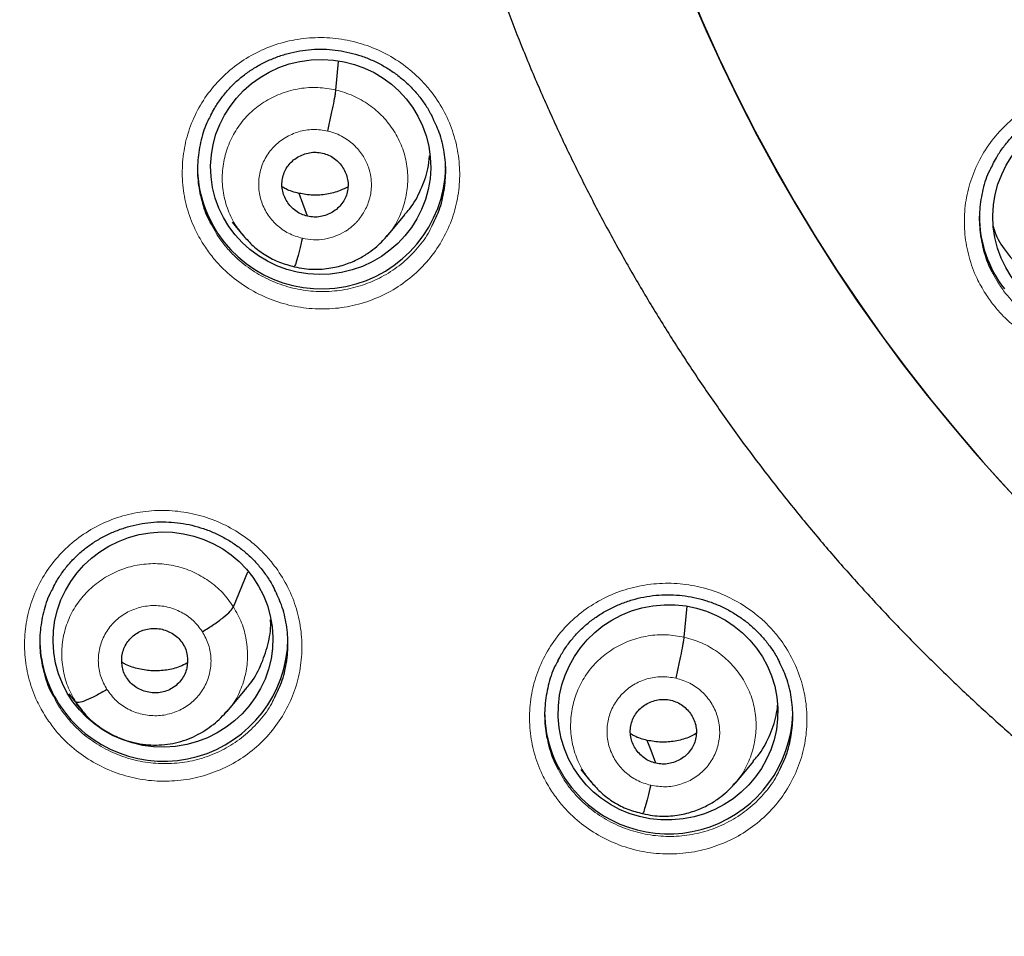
# Model space of a CAD drawing. Header units: millimetres. Extents: x 8 to 2427, y 12 to 2587.
# Tile 100 of 154: x 1065 to 1078, y 1822 to 1834. Entities that reach past the tile are written whole.
import ezdxf

# ---------------------------------------------------------------- set-up
doc = ezdxf.new("R2010")
doc.units = ezdxf.units.MM

msp = doc.modelspace()

# ---------------------------------------------------------------- linework, layer by layer
at = {"color": 7, "linetype": 'Continuous', "lineweight": 30}
for p, q in [((1069.036, 1833.21), (1069.071, 1833.603)), ((1067.612, 1831.4), (1067.759, 1831.221)), ((1069.735, 1831.203), (1069.981, 1831.499)), ((1067.753, 1831.23), (1067.769, 1831.213)), ((1067.771, 1831.215), (1067.764, 1831.224)), ((1069.731, 1831.207), (1069.709, 1831.183)), ((1067.632, 1826.127), (1067.83, 1826.609)), ((1073.808, 1825.711), (1073.846, 1826.135)), ((1065.472, 1824.822), (1065.38, 1824.936)), ((1067.546, 1824.692), (1067.794, 1824.991)), ((1065.473, 1824.805), (1065.558, 1824.701)), ((1067.542, 1824.695), (1067.517, 1824.668)), ((1074.509, 1823.71), (1074.755, 1824.007)), ((1072.389, 1823.897), (1072.531, 1823.725)), ((1072.523, 1823.734), (1072.54, 1823.717)), ((1072.542, 1823.719), (1072.535, 1823.728)), ((1074.504, 1823.713), (1074.482, 1823.689))]:
    msp.add_line(p, q, dxfattribs=at)
at = {"color": 252, "linetype": 'Continuous', "lineweight": 0}
for p, q in [((1067.792, 1831.188), (1067.771, 1831.215)), ((1068.463, 1830.785), (1068.317, 1830.834)), ((1065.562, 1824.707), (1065.472, 1824.822)), ((1072.564, 1823.692), (1072.542, 1823.719)), ((1073.235, 1823.29), (1073.088, 1823.338))]:
    msp.add_line(p, q, dxfattribs=at)
at = {"color": 7, "linetype": 'Continuous', "lineweight": 30, "flags": 128}
for points in [[(1068.647, 1831.48), (1068.581, 1831.656), (1068.53, 1831.794)], [(1073.419, 1823.983), (1073.354, 1824.159), (1073.302, 1824.297)]]:
    msp.add_lwpolyline(points, dxfattribs=at)
at = {"color": 7, "linetype": 'Continuous', "lineweight": 30}
for centre, radius, start, end in [((1095.246, 1843.375), 23.103, 180.848, 359.152), ((1068.781, 1832.161), 1.642, 180.0133, 203.4054), ((1068.836, 1832.19), 1.704, 203.5669, 359.0215), ((1079.5, 1831.489), 1.649, 180.0588, 217.5853), ((1066.624, 1825.688), 1.646, 180.0333, 212.5342), ((1066.675, 1825.716), 1.704, 212.421, 359.0204), ((1073.547, 1824.692), 1.652, 180.0862, 221.6158), ((1073.592, 1824.719), 1.704, 221.3097, 357.9938)]:
    msp.add_arc(centre, radius, start, end, dxfattribs=at)
at = {"color": 252, "linetype": 'Continuous', "lineweight": 0}
msp.add_arc((1095.246, 1843.412), 23.128, 185.0273, 354.9311, dxfattribs=at)
at = {"color": 7, "linetype": 'Continuous', "lineweight": 30}
for centre, major_axis, ratio in [((1068.827, 1832.156), (1.502, 0.134), 0.977463), ((1079.538, 1831.478), (1.496, 0.141), 0.98023), ((1066.666, 1825.679), (1.496, 0.177), 0.978637), ((1073.585, 1824.681), (1.491, 0.21), 0.980097)]:
    msp.add_ellipse(centre, major_axis=major_axis, ratio=ratio, dxfattribs=at)
for points, knots in [([(1070.14, 1838.89), (1070.16, 1838.77), (1070.215, 1838.445), (1070.322, 1837.918), (1070.458, 1837.311), (1070.611, 1836.707), (1070.779, 1836.107), (1070.962, 1835.511), (1071.16, 1834.92), (1071.372, 1834.334), (1071.6, 1833.754), (1071.842, 1833.179), (1072.099, 1832.61), (1072.37, 1832.048), (1072.655, 1831.492), (1072.954, 1830.944), (1073.267, 1830.403), (1073.593, 1829.87), (1073.933, 1829.345), (1074.286, 1828.828), (1074.652, 1828.32), (1075.031, 1827.822), (1075.422, 1827.333), (1075.826, 1826.853), (1076.242, 1826.384), (1076.669, 1825.924), (1077.108, 1825.476), (1077.558, 1825.038), (1078.019, 1824.611), (1078.49, 1824.196), (1078.972, 1823.792), (1079.465, 1823.401), (1079.966, 1823.021), (1080.478, 1822.654), (1080.998, 1822.299), (1081.528, 1821.958), (1082.065, 1821.629), (1082.611, 1821.313), (1083.165, 1821.011), (1083.726, 1820.723), (1084.295, 1820.448), (1084.87, 1820.187), (1085.452, 1819.942), (1085.887, 1819.767), (1086.13, 1819.678), (1086.174, 1819.662)], [0, 0, 0, 0, 0.014094, 0.037997, 0.061901, 0.085805, 0.109709, 0.133614, 0.157519, 0.181424, 0.20533, 0.229236, 0.253143, 0.277051, 0.300959, 0.324868, 0.348777, 0.372687, 0.396598, 0.420509, 0.444421, 0.468334, 0.492247, 0.516161, 0.540076, 0.563991, 0.587908, 0.611825, 0.635742, 0.659661, 0.68358, 0.7075, 0.73142, 0.755342, 0.779264, 0.803186, 0.82711, 0.851033, 0.874958, 0.898883, 0.922809, 0.946735, 0.970662, 0.994589, 1, 1, 1, 1]), ([(1067.322, 1832.864), (1067.338, 1832.896), (1067.379, 1832.975), (1067.46, 1833.094), (1067.561, 1833.219), (1067.673, 1833.332), (1067.796, 1833.432), (1067.929, 1833.522), (1068.071, 1833.599), (1068.222, 1833.663), (1068.378, 1833.713), (1068.539, 1833.748), (1068.702, 1833.768), (1068.865, 1833.772), (1069.027, 1833.76), (1069.186, 1833.733), (1069.344, 1833.692), (1069.498, 1833.636), (1069.646, 1833.565), (1069.787, 1833.482), (1069.919, 1833.385), (1070.04, 1833.278), (1070.15, 1833.16), (1070.246, 1833.032), (1070.314, 1832.926), (1070.346, 1832.86), (1070.355, 1832.843)], [0, 0, 0, 0, 0.029264, 0.073396, 0.117059, 0.160069, 0.202667, 0.245698, 0.289234, 0.333121, 0.37717, 0.421142, 0.464843, 0.508158, 0.550954, 0.593799, 0.637034, 0.680573, 0.724298, 0.768052, 0.811669, 0.855045, 0.898061, 0.940892, 0.984135, 1, 1, 1, 1]), ([(1068.923, 1832.648), (1068.93, 1832.678), (1068.943, 1832.736), (1068.969, 1832.854), (1068.999, 1832.994), (1069.021, 1833.109), (1069.032, 1833.178), (1069.034, 1833.199), (1069.036, 1833.21)], [0, 0, 0, 0, 0.1263643, 0.2515511, 0.500565, 0.7493022, 0.8741371, 1, 1, 1, 1]), ([(1078.033, 1832.187), (1078.05, 1832.219), (1078.09, 1832.299), (1078.171, 1832.418), (1078.272, 1832.543), (1078.385, 1832.656), (1078.508, 1832.757), (1078.64, 1832.847), (1078.783, 1832.925), (1078.933, 1832.989), (1079.09, 1833.04), (1079.251, 1833.075), (1079.414, 1833.096), (1079.577, 1833.1), (1079.738, 1833.089), (1079.898, 1833.063), (1080.055, 1833.022), (1080.209, 1832.967), (1080.358, 1832.897), (1080.499, 1832.813), (1080.631, 1832.718), (1080.752, 1832.61), (1080.861, 1832.493), (1080.958, 1832.366), (1081.026, 1832.259), (1081.058, 1832.193), (1081.067, 1832.175)], [0, 0, 0, 0, 0.029336, 0.073447, 0.117082, 0.160058, 0.202623, 0.245616, 0.289116, 0.332967, 0.37698, 0.420912, 0.464571, 0.50784, 0.550588, 0.593409, 0.636622, 0.680146, 0.723861, 0.767613, 0.811231, 0.85461, 0.897631, 0.940481, 0.983749, 1, 1, 1, 1]), ([(1067.324, 1832.867), (1067.309, 1832.841), (1067.248, 1832.735), (1067.183, 1832.527), (1067.136, 1832.251), (1067.138, 1831.969), (1067.191, 1831.693), (1067.258, 1831.493), (1067.315, 1831.391), (1067.326, 1831.372)], [0, 0, 0, 0, 0.056507, 0.236884, 0.417151, 0.597419, 0.777692, 0.957965, 1, 1, 1, 1]), ([(1070.362, 1831.372), (1070.388, 1831.424), (1070.457, 1831.559), (1070.518, 1831.797), (1070.548, 1832.076), (1070.525, 1832.357), (1070.464, 1832.618), (1070.388, 1832.774), (1070.353, 1832.846)], [0, 0, 0, 0, 0.113602, 0.296638, 0.479672, 0.662676, 0.84568, 1, 1, 1, 1]), ([(1068.647, 1831.48), (1068.618, 1831.489), (1068.561, 1831.505), (1068.459, 1831.567), (1068.377, 1831.655), (1068.323, 1831.759), (1068.299, 1831.843), (1068.293, 1831.93), (1068.305, 1832.017), (1068.333, 1832.099), (1068.377, 1832.175), (1068.437, 1832.239), (1068.532, 1832.309), (1068.645, 1832.351), (1068.763, 1832.361), (1068.822, 1832.351), (1068.851, 1832.346)], [0, 0, 0, 0, 0.062684, 0.125235, 0.250225, 0.312856, 0.375207, 0.437528, 0.499987, 0.56245, 0.624779, 0.687138, 0.749772, 0.874762, 0.937314, 1, 1, 1, 1]), ([(1068.851, 1832.346), (1068.88, 1832.338), (1068.937, 1832.321), (1069.039, 1832.259), (1069.121, 1832.172), (1069.175, 1832.067), (1069.199, 1831.983), (1069.205, 1831.896), (1069.193, 1831.81), (1069.165, 1831.727), (1069.121, 1831.652), (1069.061, 1831.587), (1068.967, 1831.517), (1068.854, 1831.475), (1068.735, 1831.465), (1068.676, 1831.475), (1068.647, 1831.48)], [0, 0, 0, 0, 0.062684, 0.125235, 0.250225, 0.312856, 0.375207, 0.437527, 0.499986, 0.562449, 0.624778, 0.687138, 0.749772, 0.874761, 0.937313, 1, 1, 1, 1]), ([(1069.976, 1831.503), (1069.999, 1831.528), (1070.092, 1831.627), (1070.202, 1831.841), (1070.296, 1832.088), (1070.313, 1832.248), (1070.319, 1832.307)], [0, 0, 0, 0, 0.112884, 0.456251, 0.800068, 1, 1, 1, 1]), ([(1078.035, 1832.19), (1078.021, 1832.164), (1077.959, 1832.058), (1077.894, 1831.849), (1077.847, 1831.573), (1077.85, 1831.291), (1077.903, 1831.015), (1077.97, 1830.816), (1078.026, 1830.715), (1078.037, 1830.697)], [0, 0, 0, 0, 0.056565, 0.23716, 0.417677, 0.598194, 0.778674, 0.959153, 1, 1, 1, 1]), ([(1068.53, 1831.794), (1068.467, 1831.81), (1068.386, 1831.83), (1068.316, 1831.874), (1068.299, 1831.884)], [0, 0, 0, 0, 0.767531, 1, 1, 1, 1]), ([(1069.201, 1831.885), (1069.165, 1831.867), (1069.073, 1831.819), (1068.91, 1831.778), (1068.718, 1831.76), (1068.593, 1831.783), (1068.53, 1831.794)], [0, 0, 0, 0, 0.174464, 0.449966, 0.724687, 1, 1, 1, 1]), ([(1050.09, 1831.253), (1050.097, 1831.228), (1050.177, 1830.931), (1050.346, 1830.366), (1050.596, 1829.558), (1050.863, 1828.755), (1051.145, 1827.957), (1051.441, 1827.164), (1051.753, 1826.377), (1052.078, 1825.595), (1052.419, 1824.82), (1052.774, 1824.05), (1053.143, 1823.287), (1053.526, 1822.531), (1053.923, 1821.782), (1054.335, 1821.04), (1054.76, 1820.306), (1055.198, 1819.579), (1055.65, 1818.86), (1056.116, 1818.15), (1056.594, 1817.448), (1057.086, 1816.755), (1057.59, 1816.071), (1058.107, 1815.396), (1058.637, 1814.73), (1059.179, 1814.074), (1059.733, 1813.428), (1060.299, 1812.792), (1060.876, 1812.166), (1061.466, 1811.551), (1062.066, 1810.946), (1062.678, 1810.353), (1063.301, 1809.77), (1063.935, 1809.199), (1064.579, 1808.639), (1065.233, 1808.091), (1065.898, 1807.554), (1066.572, 1807.03), (1067.256, 1806.518), (1067.95, 1806.018), (1068.653, 1805.531), (1069.365, 1805.057), (1070.085, 1804.595), (1070.814, 1804.146), (1071.551, 1803.711), (1072.296, 1803.289), (1073.049, 1802.88), (1073.81, 1802.485), (1074.577, 1802.104), (1075.352, 1801.737), (1076.133, 1801.383), (1076.921, 1801.044), (1077.715, 1800.719), (1078.515, 1800.408), (1079.321, 1800.112), (1080.132, 1799.83), (1080.948, 1799.564), (1081.527, 1799.383), (1081.834, 1799.294), (1081.866, 1799.285)], [0, 0, 0, 0, 0.001659, 0.01977, 0.037881, 0.055992, 0.074103, 0.092215, 0.110326, 0.128437, 0.146549, 0.16466, 0.182772, 0.200884, 0.218995, 0.237107, 0.255219, 0.273331, 0.291443, 0.309555, 0.327668, 0.34578, 0.363893, 0.382005, 0.400118, 0.418231, 0.436343, 0.454456, 0.472569, 0.490683, 0.508796, 0.526909, 0.545023, 0.563136, 0.58125, 0.599363, 0.617477, 0.635591, 0.653705, 0.671819, 0.689933, 0.708048, 0.726162, 0.744276, 0.762391, 0.780505, 0.79862, 0.816735, 0.83485, 0.852965, 0.87108, 0.889195, 0.90731, 0.925425, 0.94354, 0.961656, 0.979771, 0.997886, 1, 1, 1, 1]), ([(1078.042, 1831.343), (1078.045, 1831.33), (1078.074, 1831.219), (1078.16, 1831.06), (1078.265, 1830.934), (1078.304, 1830.886)], [0, 0, 0, 0, 0.078748, 0.648533, 1, 1, 1, 1]), ([(1067.769, 1831.213), (1067.812, 1831.165), (1067.902, 1831.064), (1068.071, 1830.942), (1068.262, 1830.842), (1068.399, 1830.807), (1068.468, 1830.789)], [0, 0, 0, 0, 0.230232, 0.487758, 0.744127, 1, 1, 1, 1]), ([(1068.468, 1830.788), (1068.512, 1830.779), (1068.598, 1830.761), (1068.766, 1830.749), (1068.959, 1830.763), (1069.167, 1830.816), (1069.34, 1830.89), (1069.481, 1830.974), (1069.591, 1831.06), (1069.674, 1831.14), (1069.718, 1831.192), (1069.738, 1831.215)], [0, 0, 0, 0, 0.0958663, 0.1869561, 0.3554542, 0.5064117, 0.6398255, 0.7557167, 0.8542402, 0.9356017, 1, 1, 1, 1]), ([(1068.576, 1831.178), (1068.562, 1831.121), (1068.534, 1831.007), (1068.499, 1830.878), (1068.476, 1830.803), (1068.471, 1830.798), (1068.47, 1830.796)], [0, 0, 0, 0, 0.289693, 0.58235, 0.874979, 1, 1, 1, 1]), ([(1065.16, 1826.387), (1065.177, 1826.419), (1065.217, 1826.499), (1065.298, 1826.618), (1065.399, 1826.743), (1065.512, 1826.855), (1065.635, 1826.956), (1065.767, 1827.044), (1065.91, 1827.121), (1066.06, 1827.185), (1066.217, 1827.235), (1066.378, 1827.27), (1066.541, 1827.29), (1066.704, 1827.294), (1066.865, 1827.282), (1067.025, 1827.256), (1067.182, 1827.214), (1067.336, 1827.158), (1067.484, 1827.088), (1067.626, 1827.004), (1067.758, 1826.908), (1067.879, 1826.801), (1067.988, 1826.683), (1068.084, 1826.556), (1068.154, 1826.449), (1068.186, 1826.383), (1068.195, 1826.364)], [0, 0, 0, 0, 0.029581, 0.073685, 0.117322, 0.160307, 0.202876, 0.245875, 0.289373, 0.333217, 0.377219, 0.421138, 0.464783, 0.50804, 0.550775, 0.593548, 0.636711, 0.680176, 0.723824, 0.7675, 0.811037, 0.854333, 0.897268, 0.940017, 0.983182, 1, 1, 1, 1]), ([(1065.162, 1826.39), (1065.148, 1826.365), (1065.086, 1826.259), (1065.022, 1826.052), (1064.975, 1825.776), (1064.977, 1825.495), (1065.031, 1825.22), (1065.097, 1825.021), (1065.154, 1824.92), (1065.165, 1824.902)], [0, 0, 0, 0, 0.0562387, 0.236961, 0.4174776, 0.5979929, 0.7784389, 0.9588841, 1, 1, 1, 1]), ([(1068.202, 1824.9), (1068.229, 1824.952), (1068.297, 1825.086), (1068.357, 1825.324), (1068.387, 1825.602), (1068.364, 1825.882), (1068.303, 1826.141), (1068.228, 1826.296), (1068.194, 1826.367)], [0, 0, 0, 0, 0.113483, 0.296967, 0.48045, 0.663836, 0.847221, 1, 1, 1, 1]), ([(1072.077, 1825.385), (1072.093, 1825.418), (1072.134, 1825.498), (1072.215, 1825.617), (1072.316, 1825.742), (1072.429, 1825.854), (1072.551, 1825.955), (1072.684, 1826.044), (1072.827, 1826.121), (1072.977, 1826.186), (1073.134, 1826.236), (1073.295, 1826.271), (1073.457, 1826.291), (1073.62, 1826.296), (1073.782, 1826.284), (1073.941, 1826.258), (1074.099, 1826.217), (1074.253, 1826.162), (1074.401, 1826.092), (1074.542, 1826.008), (1074.674, 1825.913), (1074.795, 1825.806), (1074.905, 1825.688), (1075.001, 1825.561), (1075.071, 1825.454), (1075.103, 1825.387), (1075.112, 1825.368)], [0, 0, 0, 0, 0.029591, 0.073675, 0.117286, 0.160241, 0.20278, 0.245745, 0.28921, 0.333021, 0.37699, 0.420873, 0.46448, 0.507695, 0.550389, 0.593135, 0.636276, 0.679723, 0.723358, 0.767027, 0.81056, 0.853852, 0.896788, 0.939547, 0.982727, 1, 1, 1, 1]), ([(1067.207, 1825.786), (1067.258, 1825.818), (1067.361, 1825.882), (1067.496, 1825.983), (1067.597, 1826.072), (1067.62, 1826.109), (1067.632, 1826.127)], [0, 0, 0, 0, 0.251686, 0.500903, 0.749298, 1, 1, 1, 1]), ([(1067.789, 1824.995), (1067.809, 1825.015), (1067.899, 1825.11), (1068.011, 1825.318), (1068.109, 1825.605), (1068.149, 1825.823), (1068.14, 1825.939), (1068.139, 1825.954)], [0, 0, 0, 0, 0.080918, 0.373007, 0.665343, 0.957717, 1, 1, 1, 1]), ([(1066.167, 1825.157), (1066.152, 1825.182), (1066.124, 1825.234), (1066.096, 1825.347), (1066.1, 1825.466), (1066.138, 1825.576), (1066.181, 1825.652), (1066.24, 1825.717), (1066.311, 1825.769), (1066.39, 1825.808), (1066.476, 1825.83), (1066.565, 1825.834), (1066.683, 1825.818), (1066.794, 1825.769), (1066.886, 1825.694), (1066.92, 1825.647), (1066.938, 1825.623)], [0, 0, 0, 0, 0.062684, 0.1252268, 0.2502072, 0.3128442, 0.3752071, 0.4375368, 0.5, 0.5624635, 0.6247936, 0.687157, 0.7497938, 0.8747733, 0.9373158, 1, 1, 1, 1]), ([(1066.938, 1825.623), (1066.952, 1825.597), (1066.981, 1825.546), (1067.008, 1825.432), (1067.004, 1825.314), (1066.967, 1825.204), (1066.923, 1825.128), (1066.864, 1825.063), (1066.794, 1825.01), (1066.714, 1824.972), (1066.628, 1824.949), (1066.539, 1824.945), (1066.421, 1824.962), (1066.31, 1825.01), (1066.218, 1825.085), (1066.184, 1825.133), (1066.167, 1825.157)], [0, 0, 0, 0, 0.062684, 0.125227, 0.250206, 0.312843, 0.375206, 0.437536, 0.499999, 0.562462, 0.624792, 0.687156, 0.749793, 0.874773, 0.937316, 1, 1, 1, 1]), ([(1073.695, 1825.149), (1073.702, 1825.179), (1073.716, 1825.237), (1073.742, 1825.354), (1073.771, 1825.494), (1073.793, 1825.609), (1073.804, 1825.678), (1073.807, 1825.7), (1073.808, 1825.711)], [0, 0, 0, 0, 0.126504, 0.251745, 0.500692, 0.749278, 0.874083, 1, 1, 1, 1]), ([(1066.995, 1825.355), (1066.963, 1825.338), (1066.875, 1825.293), (1066.715, 1825.255), (1066.524, 1825.244), (1066.335, 1825.273), (1066.193, 1825.314), (1066.123, 1825.355), (1066.107, 1825.363)], [0, 0, 0, 0, 0.1177556, 0.323128, 0.5286095, 0.7349931, 0.9419199, 1, 1, 1, 1]), ([(1072.079, 1825.388), (1072.065, 1825.363), (1072.003, 1825.257), (1071.939, 1825.049), (1071.892, 1824.774), (1071.894, 1824.493), (1071.948, 1824.218), (1072.015, 1824.019), (1072.071, 1823.919), (1072.081, 1823.901)], [0, 0, 0, 0, 0.056333, 0.237238, 0.417968, 0.598697, 0.779323, 0.959949, 1, 1, 1, 1]), ([(1075.12, 1823.907), (1075.146, 1823.959), (1075.214, 1824.093), (1075.274, 1824.331), (1075.304, 1824.609), (1075.281, 1824.889), (1075.22, 1825.147), (1075.145, 1825.301), (1075.111, 1825.371)], [0, 0, 0, 0, 0.11323, 0.297119, 0.481008, 0.664793, 0.848577, 1, 1, 1, 1]), ([(1065.898, 1824.994), (1065.846, 1824.964), (1065.742, 1824.904), (1065.609, 1824.842), (1065.508, 1824.809), (1065.484, 1824.817), (1065.472, 1824.822)], [0, 0, 0, 0, 0.248372, 0.499434, 0.750538, 1, 1, 1, 1]), ([(1073.419, 1823.983), (1073.391, 1823.992), (1073.334, 1824.008), (1073.232, 1824.07), (1073.149, 1824.157), (1073.096, 1824.261), (1073.071, 1824.345), (1073.066, 1824.432), (1073.077, 1824.518), (1073.106, 1824.601), (1073.15, 1824.676), (1073.209, 1824.741), (1073.304, 1824.81), (1073.417, 1824.852), (1073.536, 1824.863), (1073.594, 1824.853), (1073.624, 1824.848)], [0, 0, 0, 0, 0.062683, 0.125231, 0.250217, 0.312849, 0.375204, 0.437527, 0.499987, 0.562451, 0.624783, 0.687145, 0.749781, 0.874766, 0.937314, 1, 1, 1, 1]), ([(1073.624, 1824.848), (1073.652, 1824.839), (1073.71, 1824.823), (1073.811, 1824.761), (1073.894, 1824.674), (1073.947, 1824.57), (1073.972, 1824.486), (1073.977, 1824.399), (1073.966, 1824.313), (1073.938, 1824.23), (1073.893, 1824.155), (1073.834, 1824.09), (1073.739, 1824.021), (1073.626, 1823.979), (1073.507, 1823.968), (1073.449, 1823.978), (1073.419, 1823.983)], [0, 0, 0, 0, 0.062683, 0.12523, 0.250216, 0.312849, 0.375204, 0.437526, 0.499986, 0.56245, 0.624782, 0.687144, 0.74978, 0.874766, 0.937314, 1, 1, 1, 1]), ([(1074.75, 1824.011), (1074.772, 1824.035), (1074.865, 1824.134), (1074.974, 1824.346), (1075.066, 1824.583), (1075.082, 1824.732), (1075.087, 1824.78)], [0, 0, 0, 0, 0.11487, 0.471921, 0.829439, 1, 1, 1, 1]), ([(1065.553, 1824.708), (1065.577, 1824.679), (1065.628, 1824.619), (1065.721, 1824.537), (1065.829, 1824.457), (1065.952, 1824.383), (1066.089, 1824.32), (1066.235, 1824.272), (1066.386, 1824.242), (1066.538, 1824.23), (1066.69, 1824.237), (1066.839, 1824.261), (1066.982, 1824.303), (1067.16, 1824.379), (1067.321, 1824.482), (1067.462, 1824.605), (1067.522, 1824.674), (1067.552, 1824.708)], [0, 0, 0, 0, 0.0506471, 0.104907, 0.1632173, 0.2259783, 0.2929601, 0.3603059, 0.4272616, 0.493868, 0.5601281, 0.6259991, 0.6914601, 0.7559353, 0.8801038, 0.9405197, 1, 1, 1, 1]), ([(1073.302, 1824.297), (1073.24, 1824.313), (1073.158, 1824.334), (1073.088, 1824.377), (1073.072, 1824.388)], [0, 0, 0, 0, 0.767288, 1, 1, 1, 1]), ([(1073.973, 1824.39), (1073.938, 1824.371), (1073.846, 1824.323), (1073.682, 1824.283), (1073.491, 1824.264), (1073.365, 1824.286), (1073.302, 1824.297)], [0, 0, 0, 0, 0.174682, 0.450108, 0.72475, 1, 1, 1, 1]), ([(1072.54, 1823.717), (1072.583, 1823.669), (1072.673, 1823.568), (1072.842, 1823.446), (1073.033, 1823.346), (1073.172, 1823.311), (1073.241, 1823.293)], [0, 0, 0, 0, 0.230081, 0.487624, 0.744037, 1, 1, 1, 1]), ([(1073.241, 1823.293), (1073.285, 1823.283), (1073.371, 1823.265), (1073.538, 1823.254), (1073.732, 1823.268), (1073.939, 1823.321), (1074.113, 1823.395), (1074.254, 1823.48), (1074.364, 1823.566), (1074.447, 1823.646), (1074.492, 1823.698), (1074.511, 1823.721)], [0, 0, 0, 0, 0.0957835, 0.1868025, 0.3551977, 0.5061024, 0.639508, 0.7554295, 0.8540169, 0.9354744, 1, 1, 1, 1]), ([(1073.348, 1823.681), (1073.334, 1823.625), (1073.307, 1823.511), (1073.272, 1823.382), (1073.249, 1823.307), (1073.244, 1823.302), (1073.242, 1823.3)], [0, 0, 0, 0, 0.289492, 0.582199, 0.874929, 1, 1, 1, 1])]:
    msp.add_open_spline(points, degree=3, knots=knots, dxfattribs=at)
at = {"color": 252, "linetype": 'Continuous', "lineweight": 0}
for points, knots in [([(1067.22, 1831.095), (1067.179, 1831.165), (1067.085, 1831.325), (1066.987, 1831.6), (1066.929, 1831.909), (1066.927, 1832.224), (1066.977, 1832.534), (1067.081, 1832.831), (1067.234, 1833.106), (1067.433, 1833.352), (1067.67, 1833.562), (1067.942, 1833.729), (1068.238, 1833.85), (1068.552, 1833.919), (1068.873, 1833.937), (1069.193, 1833.9), (1069.503, 1833.813), (1069.794, 1833.675), (1070.025, 1833.514), (1070.2, 1833.352), (1070.358, 1833.174), (1070.512, 1832.942), (1070.64, 1832.653), (1070.717, 1832.346), (1070.74, 1832.033), (1070.709, 1831.72), (1070.626, 1831.417), (1070.49, 1831.133), (1070.309, 1830.875), (1070.085, 1830.651), (1069.825, 1830.466), (1069.537, 1830.328), (1069.229, 1830.239), (1068.91, 1830.202), (1068.588, 1830.218), (1068.273, 1830.287), (1067.974, 1830.406), (1067.7, 1830.573), (1067.488, 1830.756), (1067.33, 1830.933), (1067.256, 1831.041), (1067.22, 1831.095)], [0, 0, 0, 0, 0.0204491, 0.047259, 0.0740689, 0.1008766, 0.1276844, 0.1545065, 0.1813286, 0.2081751, 0.2350217, 0.2618922, 0.2887627, 0.3156462, 0.3425295, 0.3694092, 0.3962888, 0.4231496, 0.4500102, 0.4667856, 0.483561, 0.5103688, 0.5371765, 0.5639842, 0.590792, 0.6176026, 0.6444133, 0.6712423, 0.6980714, 0.724926, 0.7517807, 0.7786568, 0.8055329, 0.832417, 0.859301, 0.8861762, 0.9130512, 0.9399042, 0.9667571, 0.9833786, 1, 1, 1, 1]), ([(1067.764, 1831.224), (1067.731, 1831.263), (1067.645, 1831.366), (1067.552, 1831.562), (1067.486, 1831.799), (1067.471, 1832.045), (1067.504, 1832.288), (1067.584, 1832.52), (1067.707, 1832.733), (1067.872, 1832.918), (1068.07, 1833.066), (1068.296, 1833.174), (1068.538, 1833.236), (1068.789, 1833.255), (1068.953, 1833.225), (1069.036, 1833.21)], [0, 0, 0, 0, 0.0490988, 0.1283573, 0.2075471, 0.2866936, 0.3659466, 0.4452023, 0.5243539, 0.6035454, 0.682804, 0.7620722, 0.8413685, 0.920631, 1, 1, 1, 1]), ([(1069.036, 1833.21), (1069.116, 1833.187), (1069.276, 1833.141), (1069.493, 1833.013), (1069.682, 1832.851), (1069.836, 1832.655), (1069.947, 1832.434), (1070.012, 1832.196), (1070.027, 1831.951), (1069.994, 1831.708), (1069.913, 1831.477), (1069.823, 1831.306), (1069.749, 1831.227), (1069.731, 1831.207)], [0, 0, 0, 0, 0.096957, 0.193788, 0.290659, 0.387494, 0.484317, 0.581056, 0.677742, 0.774559, 0.871378, 0.968071, 1, 1, 1, 1]), ([(1077.933, 1830.421), (1077.893, 1830.489), (1077.8, 1830.648), (1077.702, 1830.922), (1077.644, 1831.231), (1077.642, 1831.546), (1077.692, 1831.856), (1077.796, 1832.153), (1077.949, 1832.43), (1078.147, 1832.676), (1078.385, 1832.887), (1078.657, 1833.055), (1078.953, 1833.176), (1079.267, 1833.247), (1079.588, 1833.265), (1079.908, 1833.23), (1080.218, 1833.143), (1080.508, 1833.006), (1080.739, 1832.847), (1080.914, 1832.686), (1081.072, 1832.508), (1081.226, 1832.277), (1081.355, 1831.988), (1081.431, 1831.682), (1081.455, 1831.368), (1081.424, 1831.055), (1081.341, 1830.752), (1081.205, 1830.467), (1081.024, 1830.208), (1080.799, 1829.984), (1080.54, 1829.798), (1080.252, 1829.66), (1079.944, 1829.569), (1079.625, 1829.532), (1079.303, 1829.546), (1078.989, 1829.614), (1078.69, 1829.732), (1078.415, 1829.898), (1078.203, 1830.08), (1078.045, 1830.258), (1077.97, 1830.366), (1077.933, 1830.421)], [0, 0, 0, 0, 0.020165, 0.046992, 0.073819, 0.100651, 0.127483, 0.154325, 0.181168, 0.208022, 0.234876, 0.261739, 0.288601, 0.315463, 0.342326, 0.369182, 0.396037, 0.422881, 0.449725, 0.466481, 0.483238, 0.510068, 0.536897, 0.563727, 0.590556, 0.617391, 0.644226, 0.671072, 0.697919, 0.724776, 0.751633, 0.778497, 0.80536, 0.832221, 0.859082, 0.885934, 0.912787, 0.939627, 0.966467, 0.983233, 1, 1, 1, 1]), ([(1068.576, 1831.178), (1068.511, 1831.198), (1068.382, 1831.238), (1068.217, 1831.358), (1068.087, 1831.512), (1068.002, 1831.695), (1067.969, 1831.892), (1067.988, 1832.09), (1068.06, 1832.277), (1068.178, 1832.438), (1068.336, 1832.564), (1068.521, 1832.645), (1068.722, 1832.679), (1068.856, 1832.659), (1068.923, 1832.648)], [0, 0, 0, 0, 0.083337, 0.16667, 0.250005, 0.333339, 0.416673, 0.500005, 0.58334, 0.666674, 0.750004, 0.833336, 0.916667, 1, 1, 1, 1]), ([(1068.923, 1832.648), (1068.961, 1832.638), (1069.035, 1832.618), (1069.165, 1832.554), (1069.299, 1832.451), (1069.413, 1832.307), (1069.483, 1832.162), (1069.516, 1832.027), (1069.523, 1831.926), (1069.52, 1831.856), (1069.515, 1831.811), (1069.509, 1831.773), (1069.503, 1831.743), (1069.493, 1831.708), (1069.476, 1831.654), (1069.446, 1831.582), (1069.4, 1831.503), (1069.356, 1831.442), (1069.314, 1831.395), (1069.281, 1831.362), (1069.244, 1831.33), (1069.203, 1831.298), (1069.132, 1831.252), (1069.026, 1831.201), (1068.88, 1831.163), (1068.727, 1831.151), (1068.626, 1831.169), (1068.576, 1831.178)], [0, 0, 0, 0, 0.048449, 0.094472, 0.179553, 0.255639, 0.322663, 0.380644, 0.429508, 0.450543, 0.469318, 0.485836, 0.500095, 0.507825, 0.532056, 0.571457, 0.60614, 0.647483, 0.66588, 0.685327, 0.705825, 0.727381, 0.750008, 0.811691, 0.873904, 0.936608, 1, 1, 1, 1]), ([(1067.326, 1831.372), (1067.349, 1831.328), (1067.399, 1831.232), (1067.498, 1831.097), (1067.637, 1830.937), (1067.827, 1830.774), (1068.072, 1830.624), (1068.34, 1830.518), (1068.527, 1830.476), (1068.717, 1830.451), (1068.909, 1830.441), (1069.195, 1830.474), (1069.471, 1830.554), (1069.728, 1830.677), (1069.961, 1830.841), (1070.159, 1831.042), (1070.295, 1831.222), (1070.348, 1831.34), (1070.362, 1831.372)], [0, 0, 0, 0, 0.040198, 0.087258, 0.134319, 0.210338, 0.286357, 0.362373, 0.43839, 0.438587, 0.514719, 0.590851, 0.666963, 0.743075, 0.819124, 0.895173, 0.971145, 1, 1, 1, 1]), ([(1078.037, 1830.697), (1078.06, 1830.653), (1078.11, 1830.557), (1078.209, 1830.421), (1078.349, 1830.262), (1078.54, 1830.099), (1078.785, 1829.951), (1079.052, 1829.845), (1079.333, 1829.784), (1079.621, 1829.771), (1079.811, 1829.793), (1079.998, 1829.831), (1080.182, 1829.885), (1080.44, 1830.009), (1080.672, 1830.174), (1080.871, 1830.376), (1081.007, 1830.557), (1081.06, 1830.675), (1081.074, 1830.708)], [0, 0, 0, 0, 0.039884, 0.087336, 0.134787, 0.210741, 0.286695, 0.362648, 0.4386, 0.514558, 0.590517, 0.590757, 0.66679, 0.742824, 0.818842, 0.89486, 0.970845, 1, 1, 1, 1]), ([(1065.058, 1824.623), (1065.017, 1824.692), (1064.924, 1824.851), (1064.826, 1825.125), (1064.768, 1825.434), (1064.766, 1825.747), (1064.816, 1826.057), (1064.919, 1826.353), (1065.072, 1826.628), (1065.27, 1826.873), (1065.508, 1827.083), (1065.78, 1827.25), (1066.076, 1827.37), (1066.39, 1827.439), (1066.711, 1827.457), (1067.032, 1827.42), (1067.342, 1827.333), (1067.632, 1827.195), (1067.863, 1827.035), (1068.039, 1826.873), (1068.196, 1826.695), (1068.35, 1826.464), (1068.479, 1826.175), (1068.555, 1825.87), (1068.579, 1825.557), (1068.548, 1825.245), (1068.465, 1824.942), (1068.33, 1824.659), (1068.148, 1824.401), (1067.924, 1824.177), (1067.665, 1823.993), (1067.377, 1823.856), (1067.069, 1823.766), (1066.749, 1823.73), (1066.427, 1823.745), (1066.112, 1823.815), (1065.813, 1823.934), (1065.539, 1824.1), (1065.327, 1824.283), (1065.168, 1824.46), (1065.095, 1824.569), (1065.058, 1824.623)], [0, 0, 0, 0, 0.020268, 0.04706, 0.073852, 0.100652, 0.127453, 0.154281, 0.181109, 0.207972, 0.234836, 0.261727, 0.288617, 0.315516, 0.342414, 0.369297, 0.39618, 0.42303, 0.44988, 0.466632, 0.483385, 0.510181, 0.536977, 0.563772, 0.590568, 0.617375, 0.644182, 0.671021, 0.69786, 0.724734, 0.751607, 0.778503, 0.805399, 0.832295, 0.85919, 0.886064, 0.912938, 0.939777, 0.966616, 0.983308, 1, 1, 1, 1]), ([(1065.472, 1824.822), (1065.432, 1824.893), (1065.351, 1825.037), (1065.289, 1825.276), (1065.272, 1825.521), (1065.304, 1825.765), (1065.384, 1825.997), (1065.509, 1826.208), (1065.676, 1826.391), (1065.875, 1826.538), (1066.099, 1826.647), (1066.341, 1826.711), (1066.591, 1826.726), (1066.84, 1826.694), (1067.078, 1826.613), (1067.295, 1826.489), (1067.488, 1826.329), (1067.584, 1826.194), (1067.632, 1826.127)], [0, 0, 0, 0, 0.06259, 0.125095, 0.187627, 0.250136, 0.312638, 0.375087, 0.437502, 0.5, 0.562498, 0.624914, 0.687363, 0.749864, 0.812374, 0.874905, 0.937409, 1, 1, 1, 1]), ([(1071.976, 1823.623), (1071.936, 1823.691), (1071.843, 1823.85), (1071.746, 1824.122), (1071.687, 1824.431), (1071.685, 1824.745), (1071.735, 1825.054), (1071.838, 1825.351), (1071.991, 1825.626), (1072.189, 1825.872), (1072.427, 1826.082), (1072.699, 1826.249), (1072.995, 1826.371), (1073.308, 1826.44), (1073.63, 1826.459), (1073.95, 1826.423), (1074.26, 1826.336), (1074.55, 1826.199), (1074.781, 1826.04), (1074.957, 1825.879), (1075.115, 1825.701), (1075.268, 1825.47), (1075.397, 1825.182), (1075.474, 1824.877), (1075.498, 1824.564), (1075.467, 1824.251), (1075.384, 1823.949), (1075.249, 1823.665), (1075.068, 1823.406), (1074.843, 1823.183), (1074.584, 1822.998), (1074.296, 1822.86), (1073.988, 1822.77), (1073.668, 1822.733), (1073.347, 1822.747), (1073.032, 1822.816), (1072.733, 1822.934), (1072.459, 1823.1), (1072.247, 1823.282), (1072.088, 1823.46), (1072.013, 1823.569), (1071.976, 1823.623)], [0, 0, 0, 0, 0.02007, 0.046877, 0.073684, 0.100505, 0.127325, 0.15417, 0.181015, 0.207884, 0.234753, 0.261636, 0.288519, 0.315399, 0.34228, 0.369142, 0.396005, 0.422842, 0.449679, 0.466416, 0.483154, 0.509969, 0.536784, 0.563598, 0.590412, 0.617239, 0.644067, 0.67092, 0.697773, 0.724647, 0.751522, 0.778407, 0.805291, 0.832167, 0.859043, 0.885898, 0.912753, 0.939582, 0.966411, 0.983205, 1, 1, 1, 1]), ([(1065.898, 1824.994), (1065.866, 1825.053), (1065.804, 1825.17), (1065.772, 1825.369), (1065.791, 1825.566), (1065.863, 1825.753), (1065.981, 1825.914), (1066.138, 1826.04), (1066.324, 1826.121), (1066.525, 1826.153), (1066.728, 1826.133), (1066.918, 1826.061), (1067.087, 1825.946), (1067.167, 1825.839), (1067.207, 1825.786)], [0, 0, 0, 0, 0.083333, 0.166663, 0.249997, 0.333332, 0.416664, 0.499997, 0.583327, 0.666661, 0.749995, 0.83333, 0.916664, 1, 1, 1, 1]), ([(1067.632, 1826.127), (1067.672, 1826.055), (1067.753, 1825.912), (1067.815, 1825.672), (1067.832, 1825.428), (1067.801, 1825.184), (1067.719, 1824.954), (1067.63, 1824.788), (1067.558, 1824.712), (1067.542, 1824.695)], [0, 0, 0, 0, 0.159474, 0.318729, 0.478053, 0.63732, 0.796567, 0.95568, 1, 1, 1, 1]), ([(1067.207, 1825.786), (1067.238, 1825.727), (1067.301, 1825.609), (1067.332, 1825.411), (1067.313, 1825.213), (1067.241, 1825.027), (1067.123, 1824.865), (1066.966, 1824.74), (1066.781, 1824.658), (1066.58, 1824.627), (1066.377, 1824.647), (1066.186, 1824.718), (1066.018, 1824.834), (1065.938, 1824.941), (1065.898, 1824.994)], [0, 0, 0, 0, 0.083336, 0.16667, 0.250005, 0.333339, 0.416673, 0.500003, 0.583336, 0.666668, 0.750003, 0.833337, 0.916667, 1, 1, 1, 1]), ([(1072.535, 1823.728), (1072.503, 1823.767), (1072.417, 1823.869), (1072.324, 1824.064), (1072.258, 1824.3), (1072.244, 1824.545), (1072.277, 1824.788), (1072.356, 1825.02), (1072.479, 1825.233), (1072.644, 1825.417), (1072.843, 1825.566), (1073.068, 1825.673), (1073.31, 1825.735), (1073.561, 1825.755), (1073.726, 1825.725), (1073.808, 1825.711)], [0, 0, 0, 0, 0.048572, 0.127874, 0.207108, 0.286299, 0.365595, 0.444895, 0.52409, 0.603326, 0.682628, 0.76194, 0.84128, 0.920586, 1, 1, 1, 1]), ([(1073.808, 1825.711), (1073.888, 1825.688), (1074.049, 1825.642), (1074.266, 1825.515), (1074.455, 1825.353), (1074.608, 1825.158), (1074.72, 1824.937), (1074.785, 1824.7), (1074.8, 1824.455), (1074.767, 1824.212), (1074.685, 1823.982), (1074.596, 1823.812), (1074.522, 1823.733), (1074.504, 1823.713)], [0, 0, 0, 0, 0.097024, 0.193918, 0.290854, 0.387754, 0.484642, 0.581447, 0.678198, 0.775079, 0.871963, 0.968721, 1, 1, 1, 1]), ([(1073.348, 1823.681), (1073.283, 1823.701), (1073.154, 1823.742), (1072.989, 1823.861), (1072.859, 1824.015), (1072.775, 1824.197), (1072.741, 1824.393), (1072.761, 1824.591), (1072.832, 1824.777), (1072.951, 1824.939), (1073.108, 1825.065), (1073.293, 1825.146), (1073.495, 1825.18), (1073.628, 1825.16), (1073.695, 1825.149)], [0, 0, 0, 0, 0.083336, 0.16667, 0.250004, 0.333338, 0.416671, 0.500002, 0.583331, 0.666666, 0.750001, 0.833337, 0.916667, 1, 1, 1, 1]), ([(1073.695, 1825.149), (1073.76, 1825.129), (1073.889, 1825.089), (1074.054, 1824.97), (1074.184, 1824.816), (1074.268, 1824.634), (1074.302, 1824.438), (1074.282, 1824.24), (1074.211, 1824.054), (1074.093, 1823.892), (1073.935, 1823.766), (1073.75, 1823.685), (1073.548, 1823.651), (1073.415, 1823.671), (1073.348, 1823.681)], [0, 0, 0, 0, 0.083336, 0.16667, 0.250004, 0.333338, 0.416671, 0.500002, 0.583331, 0.666666, 0.750001, 0.833337, 0.916667, 1, 1, 1, 1]), ([(1065.165, 1824.902), (1065.188, 1824.858), (1065.238, 1824.761), (1065.337, 1824.626), (1065.477, 1824.466), (1065.667, 1824.303), (1065.912, 1824.154), (1066.179, 1824.048), (1066.367, 1824.006), (1066.557, 1823.981), (1066.749, 1823.971), (1067.035, 1824.003), (1067.311, 1824.083), (1067.569, 1824.206), (1067.801, 1824.37), (1067.999, 1824.57), (1068.135, 1824.75), (1068.188, 1824.868), (1068.202, 1824.9)], [0, 0, 0, 0, 0.040069, 0.087291, 0.134514, 0.210427, 0.286341, 0.36225, 0.438159, 0.438462, 0.514571, 0.590681, 0.666796, 0.742911, 0.818963, 0.895015, 0.970964, 1, 1, 1, 1]), ([(1072.081, 1823.901), (1072.104, 1823.857), (1072.154, 1823.761), (1072.254, 1823.626), (1072.394, 1823.466), (1072.585, 1823.303), (1072.83, 1823.155), (1073.097, 1823.049), (1073.285, 1823.008), (1073.474, 1822.983), (1073.667, 1822.974), (1073.952, 1823.007), (1074.228, 1823.087), (1074.486, 1823.211), (1074.718, 1823.375), (1074.917, 1823.576), (1075.052, 1823.757), (1075.105, 1823.875), (1075.12, 1823.907)], [0, 0, 0, 0, 0.039949, 0.087447, 0.134945, 0.210808, 0.286671, 0.362532, 0.438393, 0.438613, 0.514634, 0.590656, 0.666705, 0.742754, 0.818779, 0.894804, 0.970765, 1, 1, 1, 1])]:
    msp.add_open_spline(points, degree=3, knots=knots, dxfattribs=at)

doc.saveas('drawing.dxf')
